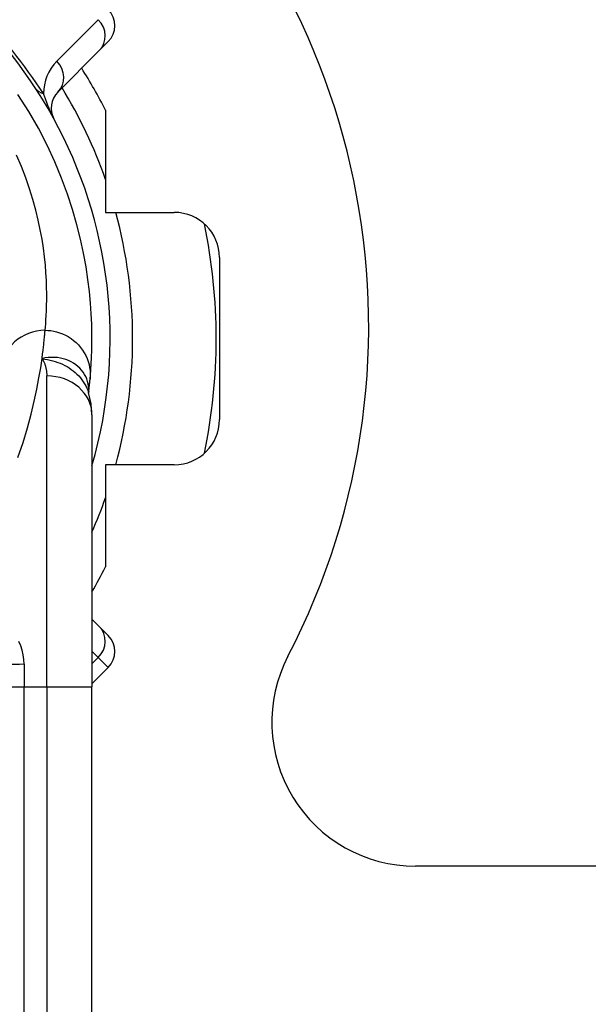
# Model space of a CAD drawing. Header units: inches. Extents: x 5 to 160, y 9 to 87.
# Tile 37 of 203: x 20.01 to 20.506, y 21.717 to 22.575. Entities that reach past the tile are written whole.
import ezdxf

# ---------------------------------------------------------------- set-up
doc = ezdxf.new("R2010")
doc.units = ezdxf.units.IN
doc.header["$MEASUREMENT"] = 0
doc.layers.add('Visible Edges(ANSI)', color=7, linetype='Continuous', lineweight=25)
doc.layers.add('Visible Tangent Edges(ANSI)', color=7, linetype='Continuous', lineweight=25)

msp = doc.modelspace()

# ---------------------------------------------------------------- linework, layer by layer
at = {"layer": 'Visible Edges(ANSI)'}
for p, q in [((20.08734, 22.55598), (20.07953, 22.54816)), ((20.04332, 22.51196), (20.07953, 22.54816)), ((20.08492, 22.49612), (20.08492, 22.40708)), ((20.08492, 22.40708), (20.14488, 22.40708)), ((20.18425, 22.36771), (20.18425, 22.22645)), ((20.07018, 22.24977), (20.07018, 22.24982)), ((20.0731, 22.23065), (20.0731, 21.99339)), ((20.08492, 22.18708), (20.08492, 22.09803)), ((20.14488, 22.18708), (20.08492, 22.18708)), ((20.07953, 22.04599), (20.0731, 22.05241)), ((20.07953, 22.04599), (20.08734, 22.03818)), ((20.0731, 21.9961), (20.08734, 22.01034)), ((20.0731, 21.34432), (20.0731, 21.99339)), ((32.43414, 21.83708), (20.35512, 21.83708))]:
    msp.add_line(p, q, dxfattribs=at)
at = {"layer": 'Visible Edges(ANSI)', "flags": 128}
for points in [[(20.07148, 22.26182), (20.07181, 22.26554), (20.07214, 22.26992), (20.07247, 22.27495), (20.07275, 22.28064), (20.07297, 22.28696), (20.07309, 22.29392), (20.07308, 22.30152), (20.0729, 22.30974), (20.0725, 22.31857), (20.07186, 22.328), (20.07091, 22.33802), (20.06963, 22.34862), (20.06795, 22.35978), (20.06583, 22.37147), (20.06321, 22.38368), (20.06004, 22.39638), (20.05626, 22.40953), (20.05183, 22.42309), (20.04669, 22.43701), (20.04078, 22.45126), (20.03406, 22.46575), (20.02648, 22.48043), (20.01802, 22.4952), (20.00863, 22.51001)], [(20.07018, 22.24982), (20.07027, 22.25048), (20.07034, 22.25112), (20.07042, 22.25175), (20.07049, 22.25237), (20.07056, 22.25297), (20.07063, 22.25356), (20.0707, 22.25414), (20.07076, 22.2547), (20.07082, 22.25525), (20.07088, 22.25578), (20.07093, 22.25631), (20.07099, 22.25681), (20.07104, 22.25731), (20.07109, 22.25779), (20.07114, 22.25825), (20.07118, 22.25871), (20.07123, 22.25914), (20.07127, 22.25957), (20.07131, 22.25998), (20.07135, 22.26038), (20.07138, 22.26076), (20.07142, 22.26113), (20.07145, 22.26148), (20.07148, 22.26182)], [(20.0731, 22.23065), (20.0724, 22.24019), (20.07008, 22.25007)]]:
    msp.add_lwpolyline(points, dxfattribs=at)
at = {"layer": 'Visible Edges(ANSI)'}
for centre, radius, start, end in [((19.68925, 22.30808), 0.625, 332.56126, 207.43874), ((19.68925, 22.29708), 0.39961, 343.8612, 73.64823), ((20.07342, 22.5699), 0.01969, 315, 45), ((19.68925, 22.29708), 0.44291, 26.70485, 32.16041), ((20.05724, 22.49804), 0.01969, 135, 208.6389), ((20.14488, 22.36771), 0.03937, 0, 90), ((19.68925, 22.29708), 0.49213, 348.27724, 11.72276), ((20.14488, 22.22645), 0.03937, 270, 0), ((19.68925, 22.29708), 0.44291, 330.07357, 333.29515), ((20.07342, 22.02426), 0.01969, 315, 45), ((20.35512, 21.96235), 0.12527, 152.56126, 270)]:
    msp.add_arc(centre, radius, start, end, dxfattribs=at)
at = {"layer": 'Visible Tangent Edges(ANSI)'}
for p, q in [((20.07866, 22.57513), (20.04245, 22.53893)), ((20.03373, 21.99339), (20.03373, 22.26454)), ((20.0731, 22.02457), (20.07866, 22.01902)), ((20.07866, 22.01902), (20.0731, 22.01347)), ((20.08734, 22.01034), (20.07866, 22.01902)), ((20.01405, 22.01304), (20.01405, 21.99339)), ((19.99436, 21.99339), (20.01405, 21.99339)), ((20.01405, 21.34432), (20.01405, 21.99339)), ((20.01405, 21.99339), (20.03373, 21.99339)), ((20.03373, 21.99339), (20.03373, 21.34432)), ((20.03373, 21.99339), (20.0731, 21.99339))]:
    msp.add_line(p, q, dxfattribs=at)
at = {"layer": 'Visible Tangent Edges(ANSI)', "flags": 128}
for points in [[(20.03996, 22.4886), (20.03906, 22.49035), (20.03845, 22.4916), (20.03793, 22.49273), (20.03745, 22.49379), (20.037, 22.4948), (20.03657, 22.49578), (20.03617, 22.49674), (20.03578, 22.49767), (20.0354, 22.49857), (20.03504, 22.49947), (20.03469, 22.50034), (20.03435, 22.5012), (20.03402, 22.50204), (20.0337, 22.50288), (20.03339, 22.5037), (20.03309, 22.50451), (20.03279, 22.50531), (20.0325, 22.5061), (20.03222, 22.50689), (20.03194, 22.50766), (20.03168, 22.50842), (20.03142, 22.50917), (20.03117, 22.50991), (20.03092, 22.51064)], [(20.03228, 22.3043), (20.03253, 22.30691), (20.03279, 22.30991), (20.03305, 22.3133), (20.03328, 22.31709), (20.03349, 22.32127), (20.03364, 22.32583), (20.03372, 22.33078), (20.03373, 22.3361), (20.03363, 22.34181), (20.03341, 22.34788), (20.03305, 22.35432), (20.03251, 22.36112), (20.03177, 22.36828), (20.03081, 22.37578), (20.0296, 22.38362), (20.02811, 22.39179), (20.02632, 22.40029), (20.0242, 22.40912), (20.0217, 22.41823), (20.01881, 22.42762), (20.01549, 22.43726), (20.01173, 22.44711), (20.00749, 22.45714)], [(20.02959, 22.27961), (20.02979, 22.28107), (20.02998, 22.28249), (20.03016, 22.28388), (20.03033, 22.28523), (20.03049, 22.28655), (20.03064, 22.28783), (20.03079, 22.28907), (20.03092, 22.29028), (20.03105, 22.29144), (20.03118, 22.29257), (20.03129, 22.29366), (20.0314, 22.29471), (20.03151, 22.29573), (20.0316, 22.2967), (20.03169, 22.29764), (20.03178, 22.29854), (20.03186, 22.29939), (20.03193, 22.30021), (20.032, 22.30099), (20.03206, 22.30174), (20.03212, 22.30244), (20.03218, 22.3031), (20.03223, 22.30372), (20.03228, 22.3043)], [(20.03228, 22.3043), (20.03473, 22.30422), (20.03724, 22.30398), (20.03978, 22.30357), (20.04235, 22.30298), (20.04493, 22.30221), (20.04749, 22.30125), (20.05001, 22.30009), (20.05248, 22.29875), (20.05487, 22.29722), (20.05715, 22.2955), (20.05932, 22.29362), (20.06135, 22.29158), (20.06322, 22.28939), (20.06492, 22.28709), (20.06643, 22.28468), (20.06776, 22.28219), (20.06889, 22.27964), (20.06982, 22.27705), (20.07055, 22.27445), (20.07109, 22.27185), (20.07144, 22.26927), (20.07162, 22.26673), (20.07163, 22.26424), (20.07148, 22.26182)], [(20.00867, 22.19338), (20.01311, 22.20652), (20.01694, 22.21916), (20.02019, 22.23118), (20.0229, 22.24249), (20.02514, 22.25303), (20.02696, 22.26275), (20.02843, 22.27162), (20.02959, 22.27961)], [(20.07028, 22.2511), (20.07031, 22.25328), (20.07016, 22.25546), (20.06982, 22.25763), (20.06929, 22.25976), (20.06859, 22.26185), (20.06772, 22.26387), (20.06667, 22.26583), (20.06545, 22.26772), (20.06407, 22.26952), (20.06253, 22.27122), (20.06084, 22.27281), (20.05901, 22.27428), (20.05705, 22.27562), (20.05496, 22.27683), (20.05276, 22.27788), (20.05045, 22.27879), (20.04805, 22.27952), (20.04557, 22.28009), (20.04302, 22.28049), (20.04041, 22.2807), (20.03775, 22.28072), (20.03505, 22.28055), (20.03233, 22.28018), (20.02959, 22.27961)], [(20.02959, 22.27961), (20.03198, 22.27925), (20.03433, 22.27883), (20.03663, 22.27833), (20.03889, 22.27775), (20.0411, 22.2771), (20.04326, 22.27636), (20.04537, 22.27555), (20.04743, 22.27465), (20.04943, 22.27366), (20.05138, 22.27259), (20.05327, 22.27143), (20.05509, 22.27019), (20.05683, 22.26886), (20.0585, 22.26746), (20.06008, 22.26599), (20.06158, 22.26445), (20.06299, 22.26284), (20.06431, 22.26117), (20.06553, 22.25944), (20.06666, 22.25765), (20.06768, 22.25582), (20.06859, 22.25394), (20.06939, 22.25202), (20.07008, 22.25007)], [(20.02959, 22.27961), (20.02994, 22.27906), (20.03027, 22.2785), (20.03058, 22.27793), (20.03088, 22.27736), (20.03116, 22.27678), (20.03143, 22.27619), (20.03169, 22.2756), (20.03192, 22.27499), (20.03215, 22.27439), (20.03236, 22.27377), (20.03255, 22.27315), (20.03273, 22.27252), (20.03289, 22.27188), (20.03304, 22.27124), (20.03317, 22.2706), (20.03329, 22.26994), (20.0334, 22.26929), (20.03349, 22.26862), (20.03356, 22.26795), (20.03362, 22.26728), (20.03367, 22.2666), (20.03371, 22.26592), (20.03373, 22.26523), (20.03373, 22.26454)], [(20.07018, 22.24982), (20.07019, 22.24986), (20.07019, 22.24989), (20.0702, 22.24993), (20.0702, 22.24997), (20.0702, 22.25001), (20.07021, 22.25005), (20.07021, 22.25009), (20.07022, 22.25014), (20.07022, 22.25018), (20.07022, 22.25023), (20.07023, 22.25028), (20.07023, 22.25033), (20.07024, 22.25039), (20.07024, 22.25044), (20.07024, 22.2505), (20.07025, 22.25056), (20.07025, 22.25062), (20.07026, 22.25068), (20.07026, 22.25075), (20.07026, 22.25081), (20.07027, 22.25088), (20.07027, 22.25095), (20.07028, 22.25103), (20.07028, 22.2511)], [(20.01405, 22.01304), (20.01386, 22.01716), (20.01329, 22.02125), (20.01235, 22.02526), (20.01104, 22.02913), (20.00939, 22.03286)]]:
    msp.add_lwpolyline(points, dxfattribs=at)
at = {"layer": 'Visible Tangent Edges(ANSI)'}
for centre, radius, start, end in [((19.66314, 22.27098), 0.43898, 33.09006, 56.90994), ((20.07029, 22.51109), 0.03937, 135, 180.65869), ((19.68925, 22.29708), 0.41929, 19.32408, 31.4236), ((19.68925, 22.29708), 0.41929, 344.7906, 15.2094), ((19.68925, 22.29708), 0.41929, 336.27583, 340.67592)]:
    msp.add_arc(centre, radius, start, end, dxfattribs=at)
for centre, major_axis, ratio, start_param, end_param in [((20.06561, 22.56208), (0.01392, -0.01392), 0.937622, 0, 1.570796), ((20.0294, 22.52588), (0.01392, -0.01392), 0.937622, 0, 1.570796), ((20.05703, 22.53674), (-0.03298, -0.02149), 0.48633, 0, 0.409204), ((20.03228, 22.26544), (-0.0392, 0.00362), 0.987056, 4.803178, 6.283185), ((20.03373, 22.23065), (0.03937, 0), 0.860915, 0, 1.570796), ((20.2666, 22.23706), (-0.19646, 0.01245), 0.394768, 6.26267, 6.279105), ((20.06561, 22.03207), (0.01392, 0.01392), 0.937622, 4.712389, 6.283185), ((20.01405, 22.01181), (-0.01969, 0), 0.062411, 4.712389, 6.283185)]:
    msp.add_ellipse(centre, major_axis=major_axis, ratio=ratio, start_param=start_param, end_param=end_param, dxfattribs=at)

doc.saveas('drawing.dxf')
